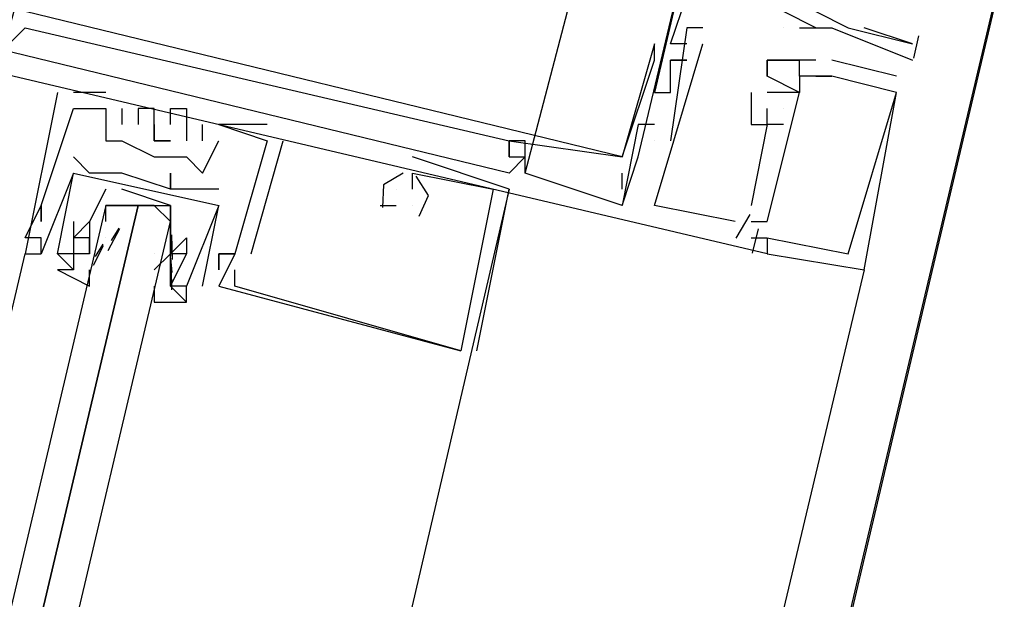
# Model space of a CAD drawing. Header units: feet. Extents: x -79 to 198, y -22 to 181.
# Tile 145 of 256: x 117.276 to 118.089, y 74.706 to 75.184. Entities that reach past the tile are written whole.
import ezdxf

# ---------------------------------------------------------------- set-up
doc = ezdxf.new("R2010")
doc.units = ezdxf.units.FT
doc.layers.add('A-LINEA', color=7, linetype='CONTINUOUS')

msp = doc.modelspace()

# ---------------------------------------------------------------- linework, layer by layer
at = {"layer": 'A-LINEA'}
for p, q in [((121.84, 91.1111), (114.56, 60.2978)), ((117.6933, 75.0578), (117.7733, 75.3644)), ((117.6933, 75.0578), (117.7733, 75.3644)), ((117.6933, 75.0578), (117.7733, 75.3644)), ((117.7867, 75.0711), (117.8533, 75.3511)), ((117.7867, 75.0711), (117.8533, 75.3511)), ((117.7867, 75.0711), (117.8533, 75.3511)), ((117.28, 75.1778), (117.28, 75.1778)), ((117.28, 75.1778), (117.28, 75.1778)), ((117.28, 75.1778), (117.28, 75.1778)), ((117.8267, 75.1778), (117.8267, 75.1778)), ((117.8267, 75.1778), (117.8267, 75.1778)), ((117.8267, 75.1778), (117.8267, 75.1778)), ((117.84, 75.1778), (117.84, 75.1778)), ((117.84, 75.1778), (117.84, 75.1778)), ((117.84, 75.1778), (117.84, 75.1778)), ((117.9067, 75.1778), (117.9067, 75.1778)), ((117.9067, 75.1778), (117.9067, 75.1778)), ((117.92, 75.1778), (117.92, 75.1778)), ((117.9333, 75.1778), (117.9333, 75.1778)), ((117.9333, 75.1778), (117.9333, 75.1778)), ((117.9467, 75.1778), (117.9467, 75.1778)), ((117.96, 75.1778), (117.96, 75.1778)), ((117.96, 75.1778), (117.96, 75.1778)), ((118.0183, 75.171), (118.014, 75.1527)), ((117.8, 75.1644), (117.8, 75.1644)), ((117.8, 75.1644), (117.8, 75.1644)), ((117.8, 75.1644), (117.8, 75.1644)), ((117.8133, 75.1644), (117.8133, 75.1644)), ((117.8133, 75.1644), (117.8133, 75.1644)), ((117.8133, 75.1644), (117.8133, 75.1644)), ((117.8267, 75.1644), (117.8267, 75.1644)), ((117.8267, 75.1644), (117.8267, 75.1644)), ((117.8267, 75.1644), (117.8267, 75.1644)), ((117.84, 75.1644), (117.84, 75.1644)), ((117.84, 75.1644), (117.84, 75.1644)), ((117.84, 75.1644), (117.84, 75.1644)), ((118.0133, 75.1644), (118.0133, 75.1644)), ((117.8, 75.1511), (117.8, 75.1511)), ((117.8, 75.1511), (117.8, 75.1511)), ((117.8, 75.1511), (117.8, 75.1511)), ((117.8133, 75.1511), (117.8133, 75.1511)), ((117.8133, 75.1511), (117.8133, 75.1511)), ((117.8133, 75.1511), (117.8133, 75.1511)), ((117.8133, 75.1511), (117.8133, 75.1511)), ((117.8133, 75.1511), (117.8133, 75.1511)), ((117.8133, 75.1511), (117.8133, 75.1511)), ((117.8267, 75.1511), (117.8267, 75.1511)), ((117.8267, 75.1511), (117.8267, 75.1511)), ((117.8267, 75.1511), (117.8267, 75.1511)), ((117.8267, 75.1511), (117.8267, 75.1511)), ((117.8267, 75.1511), (117.8267, 75.1511)), ((117.8267, 75.1511), (117.8267, 75.1511)), ((117.8267, 75.1511), (117.8267, 75.1511)), ((117.8267, 75.1511), (117.8267, 75.1511)), ((117.8267, 75.1511), (117.8267, 75.1511)), ((117.8933, 75.1511), (117.8933, 75.1511)), ((117.8933, 75.1511), (117.8933, 75.1511)), ((117.8933, 75.1511), (117.8933, 75.1511)), ((117.8933, 75.1511), (117.8933, 75.1511)), ((117.8933, 75.1511), (117.8933, 75.1511)), ((117.8933, 75.1511), (117.8933, 75.1511)), ((117.9067, 75.1511), (117.9067, 75.1511)), ((117.9067, 75.1511), (117.9067, 75.1511)), ((117.9067, 75.1511), (117.9067, 75.1511)), ((117.92, 75.1511), (117.92, 75.1511)), ((117.92, 75.1511), (117.92, 75.1511)), ((117.92, 75.1511), (117.92, 75.1511)), ((117.92, 75.1511), (117.92, 75.1511)), ((117.92, 75.1511), (117.92, 75.1511)), ((117.92, 75.1511), (117.92, 75.1511)), ((117.9333, 75.1511), (117.9333, 75.1511)), ((117.9333, 75.1511), (117.9333, 75.1511)), ((117.9333, 75.1511), (117.9333, 75.1511)), ((117.9333, 75.1511), (117.9333, 75.1511)), ((117.9333, 75.1511), (117.9333, 75.1511)), ((117.9333, 75.1511), (117.9333, 75.1511)), ((117.9333, 75.1511), (117.9333, 75.1511)), ((117.9333, 75.1511), (117.9333, 75.1511)), ((117.9333, 75.1511), (117.9333, 75.1511)), ((118, 75.1378), (117.9467, 75.1511)), ((117.9467, 75.1511), (117.9467, 75.1511)), ((118, 75.1378), (117.9467, 75.1511)), ((117.9467, 75.1511), (117.9467, 75.1511)), ((118, 75.1378), (117.9467, 75.1511)), ((117.9467, 75.1511), (117.9467, 75.1511)), ((118.0133, 75.1511), (118.0133, 75.1511)), ((117.8133, 75.1378), (117.8133, 75.1378)), ((117.8133, 75.1378), (117.8133, 75.1378)), ((117.8133, 75.1378), (117.8133, 75.1378)), ((117.8933, 75.1378), (117.8933, 75.1378)), ((117.8933, 75.1378), (117.8933, 75.1378)), ((117.8933, 75.1378), (117.8933, 75.1378)), ((117.8933, 75.1378), (117.8933, 75.1378)), ((117.8933, 75.1378), (117.8933, 75.1378)), ((117.8933, 75.1378), (117.8933, 75.1378)), ((117.92, 75.1378), (117.92, 75.1378)), ((117.92, 75.1378), (117.92, 75.1378)), ((117.92, 75.1378), (117.92, 75.1378)), ((117.92, 75.1378), (117.92, 75.1378)), ((117.92, 75.1378), (117.92, 75.1378)), ((117.92, 75.1378), (117.92, 75.1378)), ((117.9333, 75.1378), (117.9333, 75.1378)), ((117.9333, 75.1378), (117.9333, 75.1378)), ((117.9333, 75.1378), (117.9333, 75.1378)), ((117.9467, 75.1378), (117.9467, 75.1378)), ((117.9467, 75.1378), (117.9467, 75.1378)), ((117.9467, 75.1378), (117.9467, 75.1378)), ((117.9467, 75.1378), (117.9467, 75.1378)), ((117.9467, 75.1378), (117.9467, 75.1378)), ((117.9467, 75.1378), (117.9467, 75.1378)), ((117.9467, 75.1378), (117.9467, 75.1378)), ((117.9467, 75.1378), (117.9467, 75.1378)), ((117.9467, 75.1378), (117.9467, 75.1378)), ((118, 75.1378), (118, 75.1378)), ((118, 75.1378), (118, 75.1378)), ((118, 75.1378), (118, 75.1378)), ((117.3067, 75.1244), (117.3067, 75.1244)), ((117.3067, 75.1244), (117.3067, 75.1244)), ((117.3067, 75.1244), (117.3067, 75.1244)), ((117.32, 75.1244), (117.32, 75.1244)), ((117.32, 75.1244), (117.32, 75.1244)), ((117.32, 75.1244), (117.32, 75.1244)), ((117.3467, 75.1244), (117.3467, 75.1244)), ((117.3467, 75.1244), (117.3467, 75.1244)), ((117.3467, 75.1244), (117.3467, 75.1244)), ((117.8, 75.1244), (117.8, 75.1244)), ((117.8, 75.1244), (117.8, 75.1244)), ((117.8, 75.1244), (117.8, 75.1244)), ((117.8133, 75.1244), (117.8133, 75.1244)), ((117.8133, 75.1244), (117.8133, 75.1244)), ((117.8133, 75.1244), (117.8133, 75.1244)), ((117.8133, 75.1244), (117.8133, 75.1244)), ((117.8133, 75.1244), (117.8133, 75.1244)), ((117.8133, 75.1244), (117.8133, 75.1244)), ((117.88, 75.1244), (117.88, 75.1244)), ((117.88, 75.1244), (117.88, 75.1244)), ((117.88, 75.1244), (117.88, 75.1244)), ((117.8933, 75.1244), (117.8933, 75.1244)), ((117.8933, 75.1244), (117.8933, 75.1244)), ((117.8933, 75.1244), (117.8933, 75.1244)), ((117.8933, 75.1244), (117.8933, 75.1244)), ((117.8933, 75.1244), (117.8933, 75.1244)), ((117.8933, 75.1244), (117.8933, 75.1244)), ((117.8933, 75.1244), (117.8933, 75.1244)), ((117.8933, 75.1244), (117.8933, 75.1244)), ((117.8933, 75.1244), (117.8933, 75.1244)), ((117.9067, 75.1244), (117.9067, 75.1244)), ((117.9067, 75.1244), (117.9067, 75.1244)), ((117.9067, 75.1244), (117.9067, 75.1244)), ((117.9067, 75.1244), (117.9067, 75.1244)), ((117.9067, 75.1244), (117.9067, 75.1244)), ((117.9067, 75.1244), (117.9067, 75.1244)), ((117.9067, 75.1244), (117.9067, 75.1244)), ((117.9067, 75.1244), (117.9067, 75.1244)), ((117.9067, 75.1244), (117.9067, 75.1244)), ((117.92, 75.1244), (117.92, 75.1244)), ((117.92, 75.1244), (117.92, 75.1244)), ((117.92, 75.1244), (117.92, 75.1244)), ((117.92, 75.1244), (117.92, 75.1244)), ((117.92, 75.1244), (117.92, 75.1244)), ((117.92, 75.1244), (117.92, 75.1244)), ((117.92, 75.1244), (117.92, 75.1244)), ((117.92, 75.1244), (117.92, 75.1244)), ((117.92, 75.1244), (117.92, 75.1244)), ((118, 75.1244), (118, 75.1244)), ((118, 75.1244), (118, 75.1244)), ((118, 75.1244), (118, 75.1244)), ((118, 75.1244), (118, 75.1244)), ((118, 75.1244), (118, 75.1244)), ((118, 75.1244), (118, 75.1244)), ((117.32, 75.1111), (117.32, 75.1111)), ((117.32, 75.1111), (117.32, 75.1111)), ((117.32, 75.1111), (117.32, 75.1111)), ((117.3467, 75.1111), (117.3467, 75.1111)), ((117.3467, 75.1111), (117.3467, 75.1111)), ((117.3467, 75.1111), (117.3467, 75.1111)), ((117.3467, 75.1111), (117.3467, 75.1111)), ((117.3467, 75.1111), (117.3467, 75.1111)), ((117.3467, 75.1111), (117.3467, 75.1111)), ((117.36, 75.1111), (117.36, 75.1111)), ((117.36, 75.1111), (117.36, 75.1111)), ((117.36, 75.1111), (117.36, 75.1111)), ((117.3733, 75.1111), (117.3733, 75.1111)), ((117.3733, 75.1111), (117.3733, 75.1111)), ((117.3733, 75.1111), (117.3733, 75.1111)), ((117.3867, 75.1111), (117.3867, 75.1111)), ((117.3867, 75.1111), (117.3867, 75.1111)), ((117.3867, 75.1111), (117.3867, 75.1111)), ((117.4, 75.1111), (117.4, 75.1111)), ((117.4, 75.1111), (117.4, 75.1111)), ((117.4, 75.1111), (117.4, 75.1111)), ((117.4133, 75.1111), (117.4133, 75.1111)), ((117.4133, 75.1111), (117.4133, 75.1111)), ((117.4133, 75.1111), (117.4133, 75.1111)), ((117.8933, 75.1111), (117.8933, 75.1111)), ((117.8933, 75.1111), (117.8933, 75.1111)), ((117.8933, 75.1111), (117.8933, 75.1111)), ((117.9067, 75.1111), (117.9067, 75.1111)), ((117.9067, 75.1111), (117.9067, 75.1111)), ((117.9067, 75.1111), (117.9067, 75.1111)), ((117.9067, 75.1111), (117.9067, 75.1111)), ((117.9067, 75.1111), (117.9067, 75.1111)), ((117.9067, 75.1111), (117.9067, 75.1111)), ((117.36, 75.0978), (117.36, 75.0978)), ((117.36, 75.0978), (117.36, 75.0978)), ((117.36, 75.0978), (117.36, 75.0978)), ((117.3733, 75.0978), (117.3733, 75.0978)), ((117.3733, 75.0978), (117.3733, 75.0978)), ((117.3733, 75.0978), (117.3733, 75.0978)), ((117.3867, 75.0978), (117.3867, 75.0978)), ((117.3867, 75.0978), (117.3867, 75.0978)), ((117.3867, 75.0978), (117.3867, 75.0978)), ((117.4, 75.0978), (117.4, 75.0978)), ((117.4, 75.0978), (117.4, 75.0978)), ((117.4, 75.0978), (117.4, 75.0978)), ((117.4267, 75.0844), (117.4267, 75.0978)), ((117.4267, 75.0978), (117.4267, 75.0978)), ((117.4267, 75.0844), (117.4267, 75.0978)), ((117.4267, 75.0978), (117.4267, 75.0978)), ((117.4267, 75.0844), (117.4267, 75.0978)), ((117.4267, 75.0978), (117.4267, 75.0978)), ((117.44, 75.0978), (117.44, 75.0978)), ((117.44, 75.0978), (117.44, 75.0978)), ((117.44, 75.0978), (117.44, 75.0978)), ((117.44, 75.0978), (117.44, 75.0978)), ((117.44, 75.0978), (117.44, 75.0978)), ((117.44, 75.0978), (117.44, 75.0978)), ((117.48, 75.0978), (117.48, 75.0978)), ((117.48, 75.0978), (117.48, 75.0978)), ((117.48, 75.0978), (117.48, 75.0978)), ((117.7867, 75.0978), (117.7867, 75.0978)), ((117.7867, 75.0978), (117.7867, 75.0978)), ((117.7867, 75.0978), (117.7867, 75.0978)), ((117.8, 75.0978), (117.8, 75.0978)), ((117.8, 75.0978), (117.8, 75.0978)), ((117.8, 75.0978), (117.8, 75.0978)), ((117.88, 75.0978), (117.88, 75.0978)), ((117.88, 75.0978), (117.88, 75.0978)), ((117.88, 75.0978), (117.88, 75.0978)), ((117.8933, 75.0978), (117.8933, 75.0978)), ((117.8933, 75.0978), (117.8933, 75.0978)), ((117.8933, 75.0978), (117.8933, 75.0978)), ((117.8933, 75.0978), (117.8933, 75.0978)), ((117.8933, 75.0978), (117.8933, 75.0978)), ((117.8933, 75.0978), (117.8933, 75.0978)), ((117.9067, 75.0978), (117.9067, 75.0978)), ((117.9067, 75.0978), (117.9067, 75.0978)), ((117.9067, 75.0978), (117.9067, 75.0978)), ((117.3467, 75.0844), (117.3467, 75.0844)), ((117.3467, 75.0844), (117.3467, 75.0844)), ((117.3467, 75.0844), (117.3467, 75.0844)), ((117.36, 75.0844), (117.36, 75.0844)), ((117.36, 75.0844), (117.36, 75.0844)), ((117.36, 75.0844), (117.36, 75.0844)), ((117.3867, 75.0844), (117.3867, 75.0844)), ((117.3867, 75.0844), (117.3867, 75.0844)), ((117.3867, 75.0844), (117.3867, 75.0844)), ((117.4133, 75.0844), (117.4133, 75.0844)), ((117.4133, 75.0844), (117.4133, 75.0844)), ((117.4133, 75.0844), (117.4133, 75.0844)), ((117.4267, 75.0844), (117.4267, 75.0844)), ((117.4267, 75.0844), (117.4267, 75.0844)), ((117.4267, 75.0844), (117.4267, 75.0844)), ((117.44, 75.0844), (117.44, 75.0844)), ((117.44, 75.0844), (117.44, 75.0844)), ((117.44, 75.0844), (117.44, 75.0844)), ((117.4667, 74.9911), (117.4933, 75.0844)), ((117.4667, 74.9911), (117.4933, 75.0844)), ((117.4667, 74.9911), (117.4933, 75.0844)), ((117.48, 75.0844), (117.48, 75.0844)), ((117.48, 75.0844), (117.48, 75.0844)), ((117.48, 75.0844), (117.48, 75.0844)), ((117.48, 75.0844), (117.48, 75.0844)), ((117.48, 75.0844), (117.48, 75.0844)), ((117.48, 75.0844), (117.48, 75.0844)), ((117.4933, 75.0844), (117.4933, 75.0844)), ((117.4933, 75.0844), (117.4933, 75.0844)), ((117.4933, 75.0844), (117.4933, 75.0844)), ((117.68, 75.0844), (117.68, 75.0844)), ((117.68, 75.0844), (117.68, 75.0844)), ((117.68, 75.0844), (117.68, 75.0844)), ((117.68, 75.0844), (117.68, 75.0844)), ((117.68, 75.0844), (117.68, 75.0844)), ((117.68, 75.0844), (117.68, 75.0844)), ((117.68, 75.0844), (117.68, 75.0844)), ((117.68, 75.0844), (117.68, 75.0844)), ((117.68, 75.0844), (117.68, 75.0844)), ((117.6933, 75.0844), (117.6933, 75.0844)), ((117.6933, 75.0844), (117.6933, 75.0844)), ((117.6933, 75.0844), (117.6933, 75.0844)), ((117.8, 75.0844), (117.8, 75.0844)), ((117.8, 75.0844), (117.8, 75.0844)), ((117.8, 75.0844), (117.8, 75.0844)), ((117.8, 75.0844), (117.8, 75.0844)), ((117.8, 75.0844), (117.8, 75.0844)), ((117.8, 75.0844), (117.8, 75.0844)), ((117.8133, 75.0844), (117.8133, 75.0844)), ((117.8133, 75.0844), (117.8133, 75.0844)), ((117.8133, 75.0844), (117.8133, 75.0844)), ((117.32, 75.0711), (117.32, 75.0711)), ((117.32, 75.0711), (117.32, 75.0711)), ((117.3867, 75.0711), (117.3867, 75.0711)), ((117.3867, 75.0711), (117.3867, 75.0711)), ((117.3867, 75.0711), (117.3867, 75.0711)), ((117.4133, 75.0711), (117.4133, 75.0711)), ((117.4133, 75.0711), (117.4133, 75.0711)), ((117.4133, 75.0711), (117.4133, 75.0711)), ((117.6, 75.0711), (117.6, 75.0711)), ((117.6, 75.0711), (117.6, 75.0711)), ((117.6, 75.0711), (117.6, 75.0711)), ((117.68, 75.0711), (117.68, 75.0711)), ((117.68, 75.0711), (117.68, 75.0711)), ((117.68, 75.0711), (117.68, 75.0711)), ((117.68, 75.0711), (117.68, 75.0711)), ((117.68, 75.0711), (117.68, 75.0711)), ((117.68, 75.0711), (117.68, 75.0711)), ((117.68, 75.0711), (117.68, 75.0711)), ((117.68, 75.0711), (117.68, 75.0711)), ((117.68, 75.0711), (117.68, 75.0711)), ((117.6933, 75.0711), (117.6933, 75.0711)), ((117.6933, 75.0711), (117.6933, 75.0711)), ((117.6933, 75.0711), (117.6933, 75.0711)), ((117.6933, 75.0711), (117.6933, 75.0711)), ((117.6933, 75.0711), (117.6933, 75.0711)), ((117.6933, 75.0711), (117.6933, 75.0711)), ((117.6933, 75.0711), (117.6933, 75.0711)), ((117.6933, 75.0711), (117.6933, 75.0711)), ((117.6933, 75.0711), (117.6933, 75.0711)), ((117.7733, 75.0311), (117.7867, 75.0711)), ((117.7733, 75.0711), (117.7733, 75.0711)), ((117.7733, 75.0711), (117.7733, 75.0711)), ((117.7733, 75.0711), (117.7733, 75.0711)), ((117.7733, 75.0311), (117.7867, 75.0711)), ((117.7733, 75.0711), (117.7733, 75.0711)), ((117.7733, 75.0711), (117.7733, 75.0711)), ((117.7733, 75.0711), (117.7733, 75.0711)), ((117.7733, 75.0311), (117.7867, 75.0711)), ((117.7733, 75.0711), (117.7733, 75.0711)), ((117.7733, 75.0711), (117.7733, 75.0711)), ((117.7733, 75.0711), (117.7733, 75.0711)), ((117.7867, 75.0711), (117.7867, 75.0711)), ((117.7867, 75.0711), (117.7867, 75.0711)), ((117.7867, 75.0711), (117.7867, 75.0711)), ((117.32, 75.0578), (117.2933, 74.9911)), ((117.32, 75.0578), (117.2933, 74.9911)), ((117.32, 75.0578), (117.32, 75.0578)), ((117.32, 75.0578), (117.32, 75.0578)), ((117.3333, 75.0578), (117.3333, 75.0578)), ((117.3333, 75.0578), (117.3333, 75.0578)), ((117.3467, 75.0578), (117.3467, 75.0578)), ((117.3467, 75.0578), (117.3467, 75.0578)), ((117.36, 75.0578), (117.36, 75.0578)), ((117.36, 75.0578), (117.36, 75.0578)), ((117.4, 75.0578), (117.4, 75.0578)), ((117.4, 75.0578), (117.4, 75.0578)), ((117.4267, 75.0578), (117.4267, 75.0578)), ((117.4267, 75.0578), (117.4267, 75.0578)), ((117.4267, 75.0578), (117.4267, 75.0578)), ((117.5867, 75.0578), (117.5867, 75.0578)), ((117.5867, 75.0578), (117.5867, 75.0578)), ((117.5867, 75.0578), (117.5867, 75.0578)), ((117.5867, 75.0578), (117.5867, 75.0578)), ((117.5867, 75.0578), (117.5867, 75.0578)), ((117.5867, 75.0578), (117.5867, 75.0578)), ((117.6, 75.0578), (117.6, 75.0578)), ((117.6, 75.0578), (117.6, 75.0578)), ((117.6, 75.0578), (117.6, 75.0578)), ((117.6, 75.0578), (117.6, 75.0578)), ((117.6, 75.0578), (117.6, 75.0578)), ((117.6, 75.0578), (117.6, 75.0578)), ((117.68, 75.0578), (117.68, 75.0578)), ((117.68, 75.0578), (117.68, 75.0578)), ((117.68, 75.0578), (117.68, 75.0578)), ((117.6933, 75.0578), (117.6933, 75.0578)), ((117.6933, 75.0578), (117.6933, 75.0578)), ((117.6933, 75.0578), (117.6933, 75.0578)), ((117.7733, 75.0444), (117.7733, 75.0578)), ((117.7733, 75.0578), (117.7733, 75.0578)), ((117.7733, 75.0444), (117.7733, 75.0578)), ((117.7733, 75.0578), (117.7733, 75.0578)), ((117.7733, 75.0444), (117.7733, 75.0578)), ((117.7733, 75.0578), (117.7733, 75.0578)), ((117.4, 75.0444), (117.4, 75.0444)), ((117.4, 75.0444), (117.4, 75.0444)), ((117.4, 75.0444), (117.4, 75.0444)), ((117.4, 75.0444), (117.4, 75.0444)), ((117.4133, 75.0444), (117.4133, 75.0444)), ((117.4133, 75.0444), (117.4133, 75.0444)), ((117.4267, 75.0444), (117.4267, 75.0444)), ((117.4267, 75.0444), (117.4267, 75.0444)), ((117.44, 75.0444), (117.44, 75.0444)), ((117.44, 75.0444), (117.44, 75.0444)), ((117.5867, 75.0444), (117.5867, 75.0444)), ((117.5867, 75.0444), (117.5867, 75.0444)), ((117.5867, 75.0444), (117.5867, 75.0444)), ((117.6, 75.0444), (117.6, 75.0444)), ((117.6, 75.0444), (117.6, 75.0444)), ((117.6, 75.0444), (117.6, 75.0444)), ((117.6667, 75.0444), (117.6667, 75.0444)), ((117.6667, 75.0444), (117.6667, 75.0444)), ((117.6667, 75.0444), (117.6667, 75.0444)), ((117.68, 75.0444), (117.68, 75.0444)), ((117.68, 75.0444), (117.68, 75.0444)), ((117.68, 75.0444), (117.68, 75.0444)), ((117.7733, 75.0444), (117.7733, 75.0444)), ((117.7733, 75.0444), (117.7733, 75.0444)), ((117.7733, 75.0444), (117.7733, 75.0444)), ((117.2933, 75.0311), (117.2933, 75.0311)), ((117.2933, 75.0311), (117.2933, 75.0311)), ((117.2933, 75.0311), (117.2933, 75.0311)), ((117.2933, 75.0311), (117.2933, 75.0311)), ((117.2933, 75.0311), (117.2933, 75.0311)), ((117.2933, 75.0311), (117.2933, 75.0311)), ((117.3467, 75.0311), (117.3467, 75.0311)), ((117.3733, 75.0311), (117.3867, 75.0311)), ((117.4267, 74.9644), (117.44, 75.0311)), ((117.4267, 74.9644), (117.44, 75.0311)), ((117.44, 75.0311), (117.44, 75.0311)), ((117.44, 75.0311), (117.44, 75.0311)), ((117.44, 75.0311), (117.44, 75.0311)), ((117.44, 75.0311), (117.44, 75.0311)), ((117.5733, 75.0311), (117.5867, 75.0311)), ((117.5733, 75.0311), (117.5733, 75.0311)), ((117.5733, 75.0311), (117.5867, 75.0311)), ((117.5733, 75.0311), (117.5733, 75.0311)), ((117.5733, 75.0311), (117.5867, 75.0311)), ((117.5733, 75.0311), (117.5733, 75.0311)), ((117.5867, 75.0311), (117.5867, 75.0311)), ((117.5867, 75.0311), (117.5867, 75.0311)), ((117.5867, 75.0311), (117.5867, 75.0311)), ((117.6, 75.0311), (117.6, 75.0311)), ((117.6, 75.0311), (117.6, 75.0311)), ((117.6, 75.0311), (117.6, 75.0311)), ((117.6, 75.0311), (117.6, 75.0311)), ((117.6, 75.0311), (117.6, 75.0311)), ((117.6, 75.0311), (117.6, 75.0311)), ((117.7733, 75.0311), (117.7733, 75.0311)), ((117.7733, 75.0311), (117.7733, 75.0311)), ((117.7733, 75.0311), (117.7733, 75.0311)), ((117.7733, 75.0311), (117.7733, 75.0311)), ((117.7733, 75.0311), (117.7733, 75.0311)), ((117.7733, 75.0311), (117.7733, 75.0311)), ((117.7733, 75.0311), (117.7733, 75.0311)), ((117.7733, 75.0311), (117.7733, 75.0311)), ((117.7733, 75.0311), (117.7733, 75.0311)), ((117.8, 75.0311), (117.8, 75.0311)), ((117.8, 75.0311), (117.8, 75.0311)), ((117.8, 75.0311), (117.8, 75.0311)), ((117.88, 75.0311), (117.88, 75.0311)), ((117.88, 75.0311), (117.88, 75.0311)), ((117.88, 75.0311), (117.88, 75.0311)), ((117.8788, 75.0235), (117.8673, 75.004)), ((117.8788, 75.0235), (117.8673, 75.004)), ((117.8788, 75.0235), (117.8673, 75.004)), ((117.2933, 75.0178), (117.2933, 75.0178)), ((117.2933, 75.0178), (117.2933, 75.0178)), ((117.2933, 75.0178), (117.2933, 75.0178)), ((117.32, 75.0178), (117.32, 75.0178)), ((117.32, 75.0178), (117.32, 75.0178)), ((117.3333, 75.0178), (117.3333, 75.0178)), ((117.3333, 75.0178), (117.3333, 75.0178)), ((117.3467, 75.0178), (117.3467, 75.0178)), ((117.3486, 74.9939), (117.3583, 75.0119)), ((117.3515, 75.0022), (117.3577, 75.0124)), ((117.4, 75.0178), (117.4, 75.0178)), ((117.8667, 75.0178), (117.8667, 75.0178)), ((117.8667, 75.0178), (117.8667, 75.0178)), ((117.8667, 75.0178), (117.8667, 75.0178)), ((117.88, 75.0178), (117.88, 75.0178)), ((117.88, 75.0178), (117.88, 75.0178)), ((117.88, 75.0178), (117.88, 75.0178)), ((117.8857, 75.0117), (117.8809, 74.9917)), ((117.8857, 75.0117), (117.8809, 74.9917)), ((117.8857, 75.0117), (117.8809, 74.9917)), ((117.8933, 75.0178), (117.8933, 75.0178)), ((117.8933, 75.0178), (117.8933, 75.0178)), ((117.8933, 75.0178), (117.8933, 75.0178)), ((117.8933, 75.0178), (117.8933, 75.0178)), ((117.8933, 75.0178), (117.8933, 75.0178)), ((117.8933, 75.0178), (117.8933, 75.0178)), ((117.8933, 75.0178), (117.8933, 75.0178)), ((117.8933, 75.0178), (117.8933, 75.0178)), ((117.8933, 75.0178), (117.8933, 75.0178)), ((117.28, 75.0044), (117.28, 75.0044)), ((117.28, 75.0044), (117.28, 75.0044)), ((117.28, 75.0044), (117.28, 75.0044)), ((117.2933, 75.0044), (117.2933, 75.0044)), ((117.2933, 75.0044), (117.2933, 75.0044)), ((117.2933, 75.0044), (117.2933, 75.0044)), ((117.32, 75.0044), (117.32, 75.0044)), ((117.32, 75.0044), (117.32, 75.0044)), ((117.3333, 75.0044), (117.3333, 75.0044)), ((117.3333, 74.9911), (117.3333, 75.0044)), ((117.3333, 75.0044), (117.3333, 75.0044)), ((117.3467, 75.0044), (117.3467, 75.0044)), ((117.4, 75.0044), (117.4, 75.0044)), ((117.4, 75.0044), (117.4, 75.0044)), ((117.4009, 75.0068), (117.4014, 74.9863)), ((117.4133, 75.0044), (117.4133, 75.0044)), ((117.4133, 75.0044), (117.4133, 75.0044)), ((117.4133, 75.0044), (117.4133, 75.0044)), ((117.4133, 75.0044), (117.4133, 75.0044)), ((117.4133, 75.0044), (117.4133, 75.0044)), ((117.4133, 75.0044), (117.4133, 75.0044)), ((117.88, 75.0044), (117.88, 75.0044)), ((117.88, 75.0044), (117.88, 75.0044)), ((117.88, 75.0044), (117.88, 75.0044)), ((117.8933, 75.0044), (117.8933, 75.0044)), ((117.8933, 75.0044), (117.8933, 75.0044)), ((117.8933, 75.0044), (117.8933, 75.0044)), ((117.8933, 75.0044), (117.8933, 75.0044)), ((117.8933, 75.0044), (117.8933, 75.0044)), ((117.8933, 75.0044), (117.8933, 75.0044)), ((117.8933, 75.0044), (117.8933, 75.0044)), ((117.8933, 75.0044), (117.8933, 75.0044)), ((117.8933, 75.0044), (117.8933, 75.0044)), ((117.3364, 74.9818), (117.3448, 74.9981)), ((117.3382, 74.9889), (117.3444, 74.999)), ((117.4001, 75.0009), (117.4012, 74.9891)), ((116.8933, 73.3511), (117.28, 74.9911)), ((117.28, 74.9911), (117.28, 74.9911)), ((117.28, 74.9911), (117.28, 74.9911)), ((117.28, 74.9911), (117.28, 74.9911)), ((117.2933, 74.9911), (117.2933, 74.9911)), ((117.2933, 74.9911), (117.2933, 74.9911)), ((117.2933, 74.9911), (117.2933, 74.9911)), ((117.2933, 74.9911), (117.2933, 74.9911)), ((117.2933, 74.9911), (117.2933, 74.9911)), ((117.3067, 74.9911), (117.32, 74.9778)), ((117.3067, 74.9911), (117.3067, 74.9911)), ((117.3067, 74.9911), (117.3067, 74.9911)), ((117.3067, 74.9911), (117.32, 74.9778)), ((117.3067, 74.9911), (117.3067, 74.9911)), ((117.3067, 74.9911), (117.3067, 74.9911)), ((117.32, 74.9911), (117.32, 74.9911)), ((117.32, 74.9911), (117.32, 74.9911)), ((117.3333, 74.9911), (117.3333, 74.9911)), ((117.3333, 74.9911), (117.3333, 74.9911)), ((117.4, 74.9911), (117.3867, 74.9778)), ((117.3867, 74.9911), (117.3867, 74.9911)), ((117.4, 74.9911), (117.4, 74.9911)), ((117.4, 74.9911), (117.4, 74.9911)), ((117.4, 74.9911), (117.4, 74.9911)), ((117.4, 74.9911), (117.4, 74.9911)), ((117.4001, 74.9876), (117.4012, 74.9757)), ((117.4133, 74.9911), (117.4133, 74.9911)), ((117.4133, 74.9911), (117.4133, 74.9911)), ((117.4133, 74.9911), (117.4133, 74.9911)), ((117.4133, 74.9911), (117.4133, 74.9911)), ((117.44, 74.9911), (117.44, 74.9911)), ((117.44, 74.9911), (117.44, 74.9911)), ((117.44, 74.9911), (117.44, 74.9911)), ((117.44, 74.9911), (117.44, 74.9911)), ((117.44, 74.9911), (117.44, 74.9911)), ((117.44, 74.9911), (117.44, 74.9911)), ((117.4533, 74.9911), (117.4533, 74.9911)), ((117.4533, 74.9911), (117.4533, 74.9911)), ((117.4533, 74.9911), (117.4533, 74.9911)), ((117.4533, 74.9911), (117.4533, 74.9911)), ((117.4533, 74.9911), (117.4533, 74.9911)), ((117.4533, 74.9911), (117.4533, 74.9911)), ((117.4533, 74.9911), (117.4533, 74.9911)), ((117.4533, 74.9911), (117.4533, 74.9911)), ((117.4533, 74.9911), (117.4533, 74.9911)), ((117.4667, 74.9911), (117.4667, 74.9911)), ((117.4667, 74.9911), (117.4667, 74.9911)), ((117.4667, 74.9911), (117.4667, 74.9911)), ((117.8933, 74.9911), (117.8933, 74.9911)), ((117.8933, 74.9911), (117.8933, 74.9911)), ((117.8933, 74.9911), (117.8933, 74.9911)), ((117.8933, 74.9911), (117.8933, 74.9911)), ((117.8933, 74.9911), (117.8933, 74.9911)), ((117.8933, 74.9911), (117.8933, 74.9911)), ((117.96, 74.9911), (117.96, 74.9911)), ((117.96, 74.9911), (117.96, 74.9911)), ((117.96, 74.9911), (117.96, 74.9911)), ((117.9733, 74.9778), (116.3067, 67.9644)), ((117.32, 74.9778), (117.32, 74.9778)), ((117.32, 74.9778), (117.32, 74.9778)), ((117.3867, 74.9778), (117.3867, 74.9778)), ((117.3867, 74.9778), (117.3867, 74.9778)), ((117.4008, 74.9796), (117.401, 74.9613)), ((117.44, 74.9778), (117.44, 74.9778)), ((117.44, 74.9778), (117.44, 74.9778)), ((117.44, 74.9778), (117.44, 74.9778)), ((117.4533, 74.9778), (117.4533, 74.9778)), ((117.4533, 74.9778), (117.4533, 74.9778)), ((117.4533, 74.9778), (117.4533, 74.9778)), ((117.9733, 74.9778), (117.9733, 74.9778)), ((117.9733, 74.9778), (117.9733, 74.9778)), ((117.9733, 74.9778), (117.9733, 74.9778)), ((117.4, 74.9644), (117.4133, 74.9511)), ((117.4, 74.9644), (117.4, 74.9644)), ((117.4, 74.9644), (117.4, 74.9644)), ((117.4, 74.9644), (117.4133, 74.9511)), ((117.4, 74.9644), (117.4, 74.9644)), ((117.4, 74.9644), (117.4, 74.9644)), ((117.4133, 74.9644), (117.4133, 74.9644)), ((117.4133, 74.9644), (117.4133, 74.9644)), ((117.4133, 74.9644), (117.4133, 74.9644)), ((117.4133, 74.9644), (117.4133, 74.9644)), ((117.4267, 74.9644), (117.4267, 74.9644)), ((117.4267, 74.9644), (117.4267, 74.9644)), ((117.44, 74.9644), (117.44, 74.9644)), ((117.44, 74.9644), (117.44, 74.9644)), ((117.44, 74.9644), (117.44, 74.9644)), ((117.4533, 74.9644), (117.4533, 74.9644)), ((117.4533, 74.9644), (117.4533, 74.9644)), ((117.4533, 74.9644), (117.4533, 74.9644)), ((117.4133, 74.9511), (117.4133, 74.9511)), ((117.4133, 74.9511), (117.4133, 74.9511)), ((117.64, 74.9111), (117.64, 74.9111)), ((117.64, 74.9111), (117.64, 74.9111)), ((117.64, 74.9111), (117.64, 74.9111)), ((117.64, 74.9111), (117.64, 74.9111)), ((117.64, 74.9111), (117.64, 74.9111)), ((117.64, 74.9111), (117.64, 74.9111)), ((117.6533, 74.9111), (117.6533, 74.9111)), ((117.6533, 74.9111), (117.6533, 74.9111)), ((117.6533, 74.9111), (117.6533, 74.9111))]:
    msp.add_line(p, q, dxfattribs=at)
for points in [[(119.2267, 38.2711), (123.76, 57.4311), (117, 59.0311), (117.1467, 59.6844), (114.56, 60.2978), (115.0667, 62.4444), (118.2, 75.6978), (129.9467, 72.9244)], [(117.7733, 75.3644), (117.8533, 75.3511), (117.8, 75.1244), (117.8133, 75.1244), (117.8133, 75.1378)], [(117.7733, 75.3644), (117.8533, 75.3511), (117.8, 75.1244), (117.8133, 75.1244), (117.8133, 75.1378)], [(117.7733, 75.3644), (117.8533, 75.3511), (117.8, 75.1244), (117.8133, 75.1244), (117.8133, 75.1378)], [(117.88, 75.0044), (117.8933, 75.0044), (117.8933, 74.9911), (117.2133, 75.1511), (117.2533, 75.3111), (117.2667, 75.3111), (117.2667, 75.2978), (117.2533, 75.2978), (117.2533, 75.2711), (117.2533, 75.2844)], [(117.88, 75.0044), (117.8933, 75.0044), (117.8933, 74.9911), (117.2133, 75.1511), (117.2533, 75.3111), (117.2667, 75.3111), (117.2667, 75.2978), (117.2533, 75.2978), (117.2533, 75.2711), (117.2533, 75.2844)], [(117.88, 75.0044), (117.8933, 75.0044), (117.8933, 74.9911), (117.2133, 75.1511), (117.2533, 75.3111), (117.2667, 75.3111), (117.2667, 75.2978), (117.2533, 75.2978), (117.2533, 75.2711), (117.2533, 75.2844)], [(117.7733, 75.0711), (117.8, 75.1511), (117.8, 75.1644), (117.8, 75.1644), (117.7733, 75.0711), (117.28, 75.1911), (117.2933, 75.2844), (117.28, 75.2711), (117.2933, 75.2711), (117.2667, 75.1778), (117.24, 75.1778), (117.24, 75.1644), (117.24, 75.1778)], [(117.7733, 75.0711), (117.8, 75.1511), (117.8, 75.1644), (117.8, 75.1644), (117.7733, 75.0711), (117.28, 75.1911), (117.2933, 75.2844), (117.28, 75.2711), (117.2933, 75.2711), (117.2667, 75.1778), (117.24, 75.1778), (117.24, 75.1644), (117.24, 75.1778)], [(117.7733, 75.0711), (117.8, 75.1511), (117.8, 75.1644), (117.8, 75.1644), (117.7733, 75.0711), (117.28, 75.1911), (117.2933, 75.2844), (117.28, 75.2711), (117.2933, 75.2711), (117.2667, 75.1778), (117.24, 75.1778), (117.24, 75.1644), (117.24, 75.1778)], [(117.8267, 75.1644), (117.8133, 75.1644), (117.8267, 75.2044), (117.84, 75.2044), (117.84, 75.1911)], [(117.8267, 75.1644), (117.8133, 75.1644), (117.8267, 75.2044), (117.84, 75.2044), (117.84, 75.1911)], [(117.8267, 75.1644), (117.8133, 75.1644), (117.8267, 75.2044), (117.84, 75.2044), (117.84, 75.1911)], [(117.9333, 75.1778), (117.9067, 75.1911), (117.9067, 75.2044), (117.9333, 75.2044), (117.9333, 75.1911), (117.96, 75.1778)], [(117.24, 75.1778), (117.2667, 75.1644), (117.28, 75.1778), (117.68, 75.0844), (117.68, 75.0711)], [(117.24, 75.1778), (117.2667, 75.1644), (117.28, 75.1778), (117.68, 75.0844), (117.68, 75.0711)], [(117.24, 75.1778), (117.2667, 75.1644), (117.28, 75.1778), (117.68, 75.0844), (117.68, 75.0711)], [(117.84, 75.1778), (117.8267, 75.1778), (117.8133, 75.0844)], [(117.84, 75.1778), (117.8267, 75.1778), (117.8133, 75.0844)], [(117.84, 75.1778), (117.8267, 75.1778), (117.8133, 75.0844)], [(117.92, 75.1778), (117.9333, 75.1778), (117.9467, 75.1778), (118.0133, 75.1511)], [(117.96, 75.1778), (117.96, 75.1778), (117.96, 75.1778), (117.96, 75.1778), (118.0133, 75.1644), (118.0133, 75.1644), (118.0133, 75.1644)], [(118.0133, 75.1644), (117.9733, 75.1778), (117.9733, 75.1778)], [(117.8, 75.0978), (117.7867, 75.0978), (117.7733, 75.0311), (117.6933, 75.0578), (117.6933, 75.0844), (117.68, 75.0844), (117.68, 75.0711), (117.6933, 75.0711), (117.68, 75.0578), (117.24, 75.1644)], [(117.8, 75.0978), (117.7867, 75.0978), (117.7733, 75.0311), (117.6933, 75.0578), (117.6933, 75.0844), (117.68, 75.0844), (117.68, 75.0711), (117.6933, 75.0711), (117.68, 75.0578), (117.24, 75.1644)], [(117.8, 75.0978), (117.7867, 75.0978), (117.7733, 75.0311), (117.6933, 75.0578), (117.6933, 75.0844), (117.68, 75.0844), (117.68, 75.0711), (117.6933, 75.0711), (117.68, 75.0578), (117.24, 75.1644)], [(117.8667, 75.0178), (117.8, 75.0311), (117.84, 75.1644)], [(117.8667, 75.0178), (117.8, 75.0311), (117.84, 75.1644)], [(117.8667, 75.0178), (117.8, 75.0311), (117.84, 75.1644)], [(117.8133, 75.1244), (117.8133, 75.1511), (117.8267, 75.1511), (117.8133, 75.1511)], [(117.8133, 75.1244), (117.8133, 75.1511), (117.8267, 75.1511), (117.8133, 75.1511)], [(117.8133, 75.1244), (117.8133, 75.1511), (117.8267, 75.1511), (117.8133, 75.1511)], [(117.8933, 75.0044), (117.96, 74.9911), (117.96, 74.9911), (118, 75.1244), (118, 75.1244), (117.9467, 75.1378), (117.9467, 75.1378), (117.9467, 75.1378), (117.9467, 75.1378), (117.92, 75.1378), (117.92, 75.1378), (117.92, 75.1244), (117.8933, 75.1378), (117.8933, 75.1511), (117.92, 75.1511)], [(117.9333, 75.1511), (117.9067, 75.1511), (117.8933, 75.1511), (117.8933, 75.1378)], [(117.8933, 75.0044), (117.96, 74.9911), (117.96, 74.9911), (118, 75.1244), (118, 75.1244), (117.9467, 75.1378), (117.9467, 75.1378), (117.9467, 75.1378), (117.9467, 75.1378), (117.92, 75.1378), (117.92, 75.1378), (117.92, 75.1244), (117.8933, 75.1378), (117.8933, 75.1511), (117.92, 75.1511)], [(117.9333, 75.1511), (117.9067, 75.1511), (117.8933, 75.1511), (117.8933, 75.1378)], [(117.8933, 75.0044), (117.96, 74.9911), (117.96, 74.9911), (118, 75.1244), (118, 75.1244), (117.9467, 75.1378), (117.9467, 75.1378), (117.9467, 75.1378), (117.9467, 75.1378), (117.92, 75.1378), (117.92, 75.1378), (117.92, 75.1244), (117.8933, 75.1378), (117.8933, 75.1511), (117.92, 75.1511)], [(117.9333, 75.1511), (117.9067, 75.1511), (117.8933, 75.1511), (117.8933, 75.1378)], [(117.9333, 75.1378), (117.9467, 75.1378), (117.92, 75.1378), (117.92, 75.1511)], [(117.9333, 75.1378), (117.9467, 75.1378), (117.92, 75.1378), (117.92, 75.1511)], [(117.9333, 75.1378), (117.9467, 75.1378), (117.92, 75.1378), (117.92, 75.1511)], [(117.92, 75.1378), (117.92, 75.1244), (117.9067, 75.1244), (117.9067, 75.1244), (117.8933, 75.1244), (117.8933, 75.1244), (117.8933, 75.1244), (117.8933, 75.1244), (117.8933, 75.1244)], [(117.92, 75.1378), (117.92, 75.1244), (117.9067, 75.1244), (117.9067, 75.1244), (117.8933, 75.1244), (117.8933, 75.1244), (117.8933, 75.1244), (117.8933, 75.1244), (117.8933, 75.1244)], [(117.92, 75.1378), (117.92, 75.1244), (117.9067, 75.1244), (117.9067, 75.1244), (117.8933, 75.1244), (117.8933, 75.1244), (117.8933, 75.1244), (117.8933, 75.1244), (117.8933, 75.1244)], [(117.3067, 75.1244), (117.28, 74.9911), (117.2933, 74.9911), (117.2933, 75.0044), (117.28, 75.0044), (117.2933, 75.0311), (117.2933, 75.0178), (117.2933, 75.0311), (117.32, 75.1111), (117.3467, 75.1111), (117.3467, 75.0844), (117.36, 75.0844), (117.3867, 75.0711), (117.4133, 75.0711), (117.4267, 75.0578), (117.44, 75.0844)], [(117.3067, 75.1244), (117.28, 74.9911), (117.2933, 74.9911), (117.2933, 75.0044), (117.28, 75.0044), (117.2933, 75.0311), (117.2933, 75.0178), (117.2933, 75.0311), (117.32, 75.1111), (117.3467, 75.1111), (117.3467, 75.0844), (117.36, 75.0844), (117.3867, 75.0711), (117.4133, 75.0711), (117.4267, 75.0578), (117.44, 75.0844)], [(117.3067, 75.1244), (117.28, 74.9911), (117.2933, 74.9911), (117.2933, 75.0044), (117.28, 75.0044), (117.2933, 75.0311), (117.2933, 75.0178), (117.2933, 75.0311), (117.32, 75.1111), (117.3467, 75.1111), (117.3467, 75.0844), (117.36, 75.0844), (117.3867, 75.0711), (117.4133, 75.0711), (117.4267, 75.0578), (117.44, 75.0844)], [(117.3467, 75.1244), (117.32, 75.1244), (117.32, 75.1244)], [(117.3467, 75.1244), (117.32, 75.1244), (117.32, 75.1244)], [(117.3467, 75.1244), (117.32, 75.1244), (117.32, 75.1244)], [(117.88, 75.0178), (117.8933, 75.0178), (117.92, 75.1244)], [(117.88, 75.1244), (117.88, 75.0978), (117.8933, 75.0978), (117.88, 75.0311)], [(117.88, 75.0178), (117.8933, 75.0178), (117.92, 75.1244)], [(117.88, 75.1244), (117.88, 75.0978), (117.8933, 75.0978), (117.88, 75.0311)], [(117.88, 75.0178), (117.8933, 75.0178), (117.92, 75.1244)], [(117.88, 75.1244), (117.88, 75.0978), (117.8933, 75.0978), (117.88, 75.0311)], [(117.8933, 75.0044), (117.8933, 74.9911), (117.9733, 74.9778), (117.9733, 74.9778), (118, 75.1244)], [(117.8933, 75.0044), (117.8933, 74.9911), (117.9733, 74.9778), (117.9733, 74.9778), (118, 75.1244)], [(117.8933, 75.0044), (117.8933, 74.9911), (117.9733, 74.9778), (117.9733, 74.9778), (118, 75.1244)], [(117.36, 75.1111), (117.36, 75.0978), (117.36, 75.0978)], [(117.36, 75.1111), (117.36, 75.0978), (117.36, 75.0978)], [(117.36, 75.1111), (117.36, 75.0978), (117.36, 75.0978)], [(117.3867, 75.0978), (117.3867, 75.1111), (117.3733, 75.1111), (117.3733, 75.0978)], [(117.3867, 75.0978), (117.3867, 75.1111), (117.3733, 75.1111), (117.3733, 75.0978)], [(117.3867, 75.0978), (117.3867, 75.1111), (117.3733, 75.1111), (117.3733, 75.0978)], [(117.4, 75.0978), (117.4, 75.1111), (117.4133, 75.1111), (117.4133, 75.0844), (117.4133, 75.0844)], [(117.4, 75.0978), (117.4, 75.1111), (117.4133, 75.1111), (117.4133, 75.0844), (117.4133, 75.0844)], [(117.4, 75.0978), (117.4, 75.1111), (117.4133, 75.1111), (117.4133, 75.0844), (117.4133, 75.0844)], [(117.9067, 75.0978), (117.8933, 75.0978), (117.8933, 75.1111)], [(117.9067, 75.0978), (117.8933, 75.0978), (117.8933, 75.1111)], [(117.9067, 75.0978), (117.8933, 75.0978), (117.8933, 75.1111)], [(117.3867, 75.0844), (117.3867, 75.0978), (117.3867, 75.0844), (117.4, 75.0844), (117.3867, 75.0844)], [(117.3867, 75.0844), (117.3867, 75.0978), (117.3867, 75.0844), (117.4, 75.0844), (117.3867, 75.0844)], [(117.3867, 75.0844), (117.3867, 75.0978), (117.3867, 75.0844), (117.4, 75.0844), (117.3867, 75.0844)], [(117.48, 75.0978), (117.44, 75.0978), (117.44, 75.0978)], [(117.44, 75.0978), (117.48, 75.0844), (117.4533, 74.9911), (117.44, 74.9911), (117.44, 74.9778), (117.44, 74.9911), (117.4533, 74.9911), (117.44, 74.9644), (117.64, 74.9111)], [(117.48, 75.0978), (117.44, 75.0978), (117.44, 75.0978)], [(117.44, 75.0978), (117.48, 75.0844), (117.4533, 74.9911), (117.44, 74.9911), (117.44, 74.9778), (117.44, 74.9911), (117.4533, 74.9911), (117.44, 74.9644), (117.64, 74.9111)], [(117.48, 75.0978), (117.44, 75.0978), (117.44, 75.0978)], [(117.44, 75.0978), (117.48, 75.0844), (117.4533, 74.9911), (117.44, 74.9911), (117.44, 74.9778), (117.44, 74.9911), (117.4533, 74.9911), (117.44, 74.9644), (117.64, 74.9111)], [(117.68, 75.0711), (117.68, 75.0844), (117.7733, 75.0711)], [(117.68, 75.0711), (117.68, 75.0844), (117.7733, 75.0711)], [(117.68, 75.0711), (117.68, 75.0844), (117.7733, 75.0711)], [(117.44, 75.0444), (117.4267, 75.0444), (117.4133, 75.0444), (117.4, 75.0444), (117.4, 75.0578), (117.4, 75.0444), (117.36, 75.0578), (117.3467, 75.0578), (117.3333, 75.0578), (117.32, 75.0711)], [(117.44, 75.0444), (117.4267, 75.0444), (117.4133, 75.0444), (117.4, 75.0444), (117.4, 75.0578), (117.4, 75.0444), (117.36, 75.0578), (117.3467, 75.0578), (117.3333, 75.0578), (117.32, 75.0711)], [(117.6533, 74.9111), (117.68, 75.0444), (117.6, 75.0711)], [(117.6533, 74.9111), (117.68, 75.0444), (117.6, 75.0711)], [(117.6533, 74.9111), (117.68, 75.0444), (117.6, 75.0711)], [(117.32, 75.0178), (117.32, 74.9911), (117.3067, 74.9911), (117.32, 75.0578)], [(117.32, 75.0178), (117.32, 74.9911), (117.3067, 74.9911), (117.32, 75.0578)], [(117.32, 75.0578), (117.44, 75.0311), (117.4133, 74.9644), (117.4, 74.9644), (117.4133, 74.9911)], [(117.32, 75.0578), (117.44, 75.0311), (117.4133, 74.9644), (117.4, 74.9644), (117.4133, 74.9911)], [(117.6, 75.0444), (117.6, 75.0578), (117.6667, 75.0444), (117.64, 74.9111), (117.4533, 74.9644), (117.4533, 74.9778)], [(117.6, 75.0444), (117.6, 75.0578), (117.6667, 75.0444), (117.64, 74.9111), (117.4533, 74.9644), (117.4533, 74.9778)], [(117.6, 75.0444), (117.6, 75.0578), (117.6667, 75.0444), (117.64, 74.9111), (117.4533, 74.9644), (117.4533, 74.9778)], [(117.5923, 75.0578), (117.5762, 75.0481), (117.5752, 75.0293)], [(117.5923, 75.0578), (117.5762, 75.0481), (117.5752, 75.0293)], [(117.5923, 75.0578), (117.5762, 75.0481), (117.5752, 75.0293)], [(117.6057, 75.0221), (117.6133, 75.0393), (117.6032, 75.0552)], [(117.6057, 75.0221), (117.6133, 75.0393), (117.6032, 75.0552)], [(117.6057, 75.0221), (117.6133, 75.0393), (117.6032, 75.0552)], [(117.68, 75.0444), (117.2667, 73.2711), (116.88, 71.6444)], [(117.3467, 75.0444), (117.3333, 75.0178), (117.3333, 75.0044), (117.3333, 74.9911), (117.32, 74.9911), (117.32, 74.9778), (117.3067, 74.9778), (117.3333, 74.9644), (117.3333, 74.9778)], [(117.3867, 74.9644), (117.3867, 74.9511), (117.4133, 74.9511), (117.4133, 74.9644), (117.4, 74.9644), (117.4, 74.9778), (117.4, 74.9911), (117.4, 75.0044), (117.4, 75.0311), (117.36, 75.0444)], [(117, 73.3244), (117.4, 75.0178), (117.3867, 75.0311), (117.3733, 75.0311), (116.9733, 73.3378), (117.3733, 75.0311), (117.36, 75.0311), (117.3467, 75.0311), (116.9467, 73.3378)], [(117.3467, 75.0178), (117.3467, 75.0311), (117.4, 75.0311), (117.4, 75.0044)], [(117.3333, 75.0044), (117.32, 75.0044), (117.3333, 75.0178)], [(117.3333, 75.0044), (117.32, 75.0044), (117.3333, 75.0178)], [(117.4, 75.0044), (117.4, 74.9911), (117.4133, 75.0044), (117.4133, 74.9911), (117.4, 74.9911)], [(117.4, 75.0044), (117.4, 74.9911), (117.4133, 75.0044), (117.4133, 74.9911), (117.4, 74.9911)]]:
    msp.add_lwpolyline(points, dxfattribs=at)

doc.saveas('drawing.dxf')
